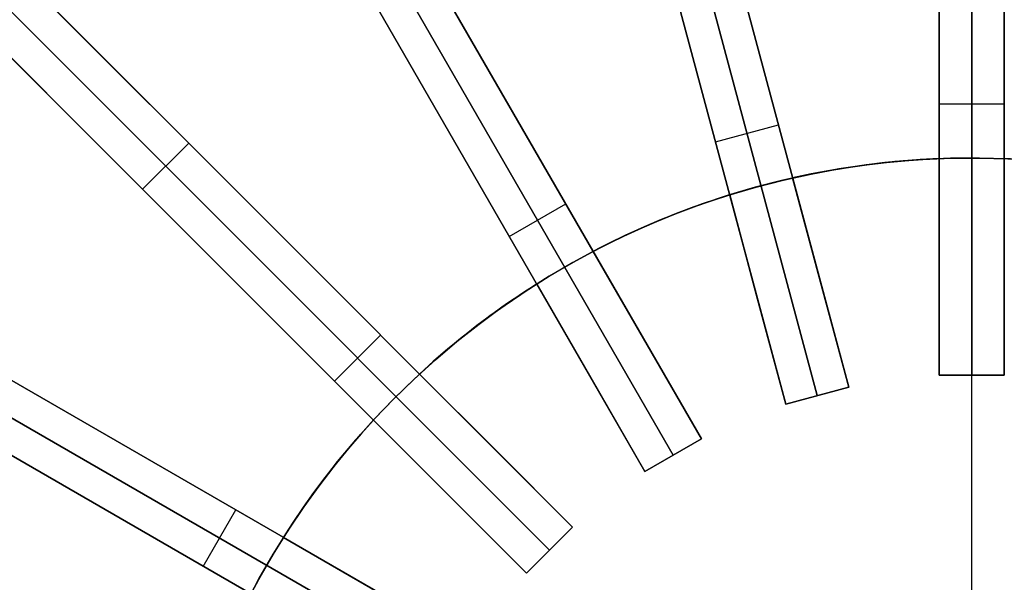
# Model space of a CAD drawing. Header units: millimetres. Extents: x 240 to 1220, y -2840 to -1860.
# Tile 9 of 21: x 555 to 736, y -2278 to -2175. Entities that reach past the tile are written whole.
import ezdxf

# ---------------------------------------------------------------- set-up
doc = ezdxf.new("R2010")
doc.units = ezdxf.units.MM

msp = doc.modelspace()

# ---------------------------------------------------------------- linework, layer by layer
at = {"extrusion": (0.707107, 0.707107, 1.43885e-15)}
msp.add_lwpolyline([(-1967.89, 800), (-1958.33, 799.84), (-1948.78, 799.35), (-1939.25, 798.53), (-1929.76, 797.39), (-1920.31, 795.93), (-1910.92, 794.14), (-1901.59, 792.04), (-1892.35, 789.62), (-1883.18, 786.88), (-1874.12, 783.83), (-1865.17, 780.48), (-1856.34, 776.82), (-1847.63, 772.86), (-1839.07, 768.61), (-1830.66, 764.06), (-1822.41, 759.24), (-1814.32, 754.13), (-1806.42, 748.75), (-1798.7, 743.11), (-1791.18, 737.2), (-1783.87, 731.04), (-1776.77, 724.63), (-1769.9, 717.99), (-1763.25, 711.11), (-1756.85, 704.02), (-1750.69, 696.7), (-1744.78, 689.19), (-1739.14, 681.47), (-1733.76, 673.57), (-1728.65, 665.48), (-1723.82, 657.23), (-1719.28, 648.82), (-1715.03, 640.26), (-1711.07, 631.55), (-1707.41, 622.72), (-1704.06, 613.77), (-1701.01, 604.7), (-1698.27, 595.54), (-1695.85, 586.29), (-1693.75, 576.97), (-1691.96, 567.57), (-1690.5, 558.13), (-1689.36, 548.63), (-1688.54, 539.11), (-1688.05, 529.56), (-1687.89, 520)], dxfattribs=at)
for points in [[(387.76, -1999.28), (585.75, -2197.26)], [(581.51, -2201.51), (383.52, -2003.52)], [(577.26, -2205.75), (379.28, -2007.76)], [(585.75, -2197.26), (458.47, -2069.99)], [(454.23, -2074.23), (581.51, -2201.51)], [(449.99, -2078.47), (577.26, -2205.75)], [(724, -2140), (724, -2240)], [(724, -2240), (724, -2140)], [(730, -2140), (730, -2240)], [(730, -2240), (730, -2140)], [(730, -2200), (730, -2140)], [(730, -2200), (730, -2140)], [(736, -2240), (736, -2140)], [(736, -2140), (736, -2240)], [(707.33, -2242.2), (681.44, -2145.6)], [(681.44, -2145.6), (707.33, -2242.2)], [(675.65, -2147.16), (701.53, -2243.75)], [(701.53, -2243.75), (675.65, -2147.16)], [(669.85, -2148.71), (695.73, -2245.3)], [(695.73, -2245.3), (669.85, -2148.71)], [(680.2, -2251.74), (630.2, -2165.13)], [(630.2, -2165.13), (680.2, -2251.74)], [(571.61, -2183.12), (557.52, -2169.03)], [(557.52, -2169.03), (571.61, -2183.12)], [(625, -2168.13), (675, -2254.74)], [(675, -2254.74), (625, -2168.13)], [(619.8, -2171.13), (669.8, -2257.74)], [(669.8, -2257.74), (619.8, -2171.13)], [(549.03, -2177.52), (563.12, -2191.61)], [(563.12, -2191.61), (549.03, -2177.52)], [(585.75, -2197.26), (571.61, -2183.12)], [(571.61, -2183.12), (585.75, -2197.26)], [(724, -2190), (736, -2190)], [(724, -2190), (736, -2190)], [(563.12, -2191.61), (577.26, -2205.75)], [(577.26, -2205.75), (563.12, -2191.61)], [(682.79, -2197), (694.38, -2193.9)], [(682.79, -2197), (694.38, -2193.9)], [(585.75, -2197.26), (577.26, -2205.75)], [(585.75, -2197.26), (577.26, -2205.75)], [(585.75, -2197.26), (577.26, -2205.75)], [(585.75, -2197.26), (577.26, -2205.75)], [(585.75, -2197.26), (577.26, -2205.75)], [(585.75, -2197.26), (577.26, -2205.75)], [(585.75, -2197.26), (577.26, -2205.75)], [(577.26, -2205.75), (585.75, -2197.26)], [(577.26, -2205.75), (585.75, -2197.26)], [(577.26, -2205.75), (585.75, -2197.26)], [(656.46, -2267.98), (585.75, -2197.26)], [(585.75, -2197.26), (656.46, -2267.98)], [(736.51, -2200.14), (731.3, -2200.01), (726.1, -2200.05), (720.89, -2200.28), (715.7, -2200.68), (710.53, -2201.27), (705.38, -2202.03), (700.26, -2202.98), (695.17, -2204.1), (690.13, -2205.4), (685.14, -2206.87), (680.19, -2208.51), (675.31, -2210.32), (670.5, -2212.31), (665.76, -2214.45), (661.09, -2216.77), (656.51, -2219.24), (652.01, -2221.87), (647.61, -2224.65), (643.31, -2227.59), (639.12, -2230.67), (635.03, -2233.89), (631.06, -2237.26), (627.2, -2240.76), (623.47, -2244.4), (619.87, -2248.16), (616.41, -2252.04), (613.07, -2256.04), (609.88, -2260.16), (606.84, -2264.38), (603.94, -2268.7), (601.19, -2273.13), (598.6, -2277.65), (596.17, -2282.25)], [(724, -2200.12), (720.69, -2200.29), (717.36, -2200.53), (714.01, -2200.85), (710.64, -2201.25), (707.25, -2201.74), (703.85, -2202.3), (700.43, -2202.94), (697, -2203.67)], [(724, -2200.12), (720.69, -2200.29), (717.36, -2200.53), (714.01, -2200.85), (710.64, -2201.25), (707.25, -2201.74), (703.85, -2202.3), (700.43, -2202.94), (697, -2203.67)], [(724, -2200.12), (720.5, -2200.3), (717.03, -2200.56), (713.6, -2200.9), (710.2, -2201.31), (706.84, -2201.8), (703.52, -2202.36), (700.24, -2202.98), (697, -2203.67)], [(724, -2200.12), (720.5, -2200.3), (717.03, -2200.56), (713.6, -2200.9), (710.2, -2201.31), (706.84, -2201.8), (703.52, -2202.36), (700.24, -2202.98), (697, -2203.67)], [(724, -2200.12), (720.69, -2200.29), (717.36, -2200.53), (714.01, -2200.85), (710.64, -2201.25), (707.25, -2201.74), (703.85, -2202.3), (700.43, -2202.94), (697, -2203.67)], [(697, -2203.67), (700.24, -2202.98), (703.52, -2202.36), (706.84, -2201.8), (710.2, -2201.31), (713.6, -2200.9), (717.03, -2200.56), (720.5, -2200.3), (724, -2200.12)], [(724, -2200.12), (724, -2220)], [(724, -2220), (724, -2200.12)], [(724, -2200.12), (724, -2220)], [(724, -2220), (724, -2200.12)], [(763, -2203.67), (759.57, -2202.94), (756.15, -2202.3), (752.75, -2201.74), (749.36, -2201.25), (745.99, -2200.85), (742.64, -2200.53), (739.31, -2200.29), (736, -2200.12)], [(763, -2203.67), (759.57, -2202.94), (756.15, -2202.3), (752.75, -2201.74), (749.36, -2201.25), (745.99, -2200.85), (742.64, -2200.53), (739.31, -2200.29), (736, -2200.12)], [(736, -2220), (736, -2200.12)], [(736, -2200.12), (736, -2220)], [(736, -2220), (736, -2200.12)], [(736, -2200.12), (736, -2220)], [(763, -2203.67), (759.76, -2202.98), (756.48, -2202.36), (753.16, -2201.8), (749.8, -2201.31), (746.4, -2200.9), (742.97, -2200.56), (739.5, -2200.3), (736, -2200.12)], [(581.51, -2201.51), (652.22, -2272.22)], [(652.22, -2272.22), (581.51, -2201.51)], [(702.15, -2222.88), (697, -2203.67)], [(697, -2203.67), (702.15, -2222.88)], [(702.15, -2222.88), (697, -2203.67)], [(697, -2203.67), (702.15, -2222.88)], [(577.26, -2205.75), (647.98, -2276.46)], [(647.98, -2276.46), (577.26, -2205.75)], [(685.41, -2206.78), (682.26, -2207.8), (679.11, -2208.9), (675.96, -2210.07), (672.8, -2211.33), (669.65, -2212.67), (666.51, -2214.1), (663.38, -2215.61), (660.26, -2217.2)], [(685.41, -2206.78), (682.26, -2207.8), (679.11, -2208.9), (675.96, -2210.07), (672.8, -2211.33), (669.65, -2212.67), (666.51, -2214.1), (663.38, -2215.61), (660.26, -2217.2)], [(685.41, -2206.78), (682.08, -2207.86), (678.8, -2209.01), (675.57, -2210.22), (672.39, -2211.5), (669.27, -2212.84), (666.21, -2214.24), (663.2, -2215.69), (660.26, -2217.2)], [(685.41, -2206.78), (682.08, -2207.86), (678.8, -2209.01), (675.57, -2210.22), (672.39, -2211.5), (669.27, -2212.84), (666.21, -2214.24), (663.2, -2215.69), (660.26, -2217.2)], [(685.41, -2206.78), (682.26, -2207.8), (679.11, -2208.9), (675.96, -2210.07), (672.8, -2211.33), (669.65, -2212.67), (666.51, -2214.1), (663.38, -2215.61), (660.26, -2217.2)], [(660.26, -2217.2), (663.2, -2215.69), (666.21, -2214.24), (669.27, -2212.84), (672.39, -2211.5), (675.57, -2210.22), (678.8, -2209.01), (682.08, -2207.86), (685.41, -2206.78)], [(685.41, -2206.78), (690.56, -2225.98)], [(690.56, -2225.98), (685.41, -2206.78)], [(685.41, -2206.78), (690.56, -2225.98)], [(690.56, -2225.98), (685.41, -2206.78)], [(644.8, -2214.44), (655.2, -2208.44)], [(644.8, -2214.44), (655.2, -2208.44)], [(670.2, -2234.42), (660.26, -2217.2)], [(660.26, -2217.2), (670.2, -2234.42)], [(670.2, -2234.42), (660.26, -2217.2)], [(660.26, -2217.2), (670.2, -2234.42)], [(724, -2220), (724, -2240)], [(724, -2240), (724, -2220)], [(724, -2220), (724, -2240)], [(724, -2240), (724, -2220)], [(736, -2240), (736, -2220)], [(736, -2220), (736, -2240)], [(736, -2240), (736, -2220)], [(736, -2220), (736, -2240)], [(649.86, -2223.2), (647.09, -2225), (644.32, -2226.88), (641.58, -2228.83), (638.86, -2230.86), (636.17, -2232.97), (633.5, -2235.16), (630.86, -2237.43), (628.26, -2239.78)], [(649.86, -2223.2), (647.09, -2225), (644.32, -2226.88), (641.58, -2228.83), (638.86, -2230.86), (636.17, -2232.97), (633.5, -2235.16), (630.86, -2237.43), (628.26, -2239.78)], [(649.86, -2223.2), (646.92, -2225.11), (644.05, -2227.07), (641.25, -2229.07), (638.51, -2231.13), (635.84, -2233.23), (633.25, -2235.38), (630.72, -2237.56), (628.26, -2239.78)], [(649.86, -2223.2), (646.92, -2225.11), (644.05, -2227.07), (641.25, -2229.07), (638.51, -2231.13), (635.84, -2233.23), (633.25, -2235.38), (630.72, -2237.56), (628.26, -2239.78)], [(649.86, -2223.2), (647.09, -2225), (644.32, -2226.88), (641.58, -2228.83), (638.86, -2230.86), (636.17, -2232.97), (633.5, -2235.16), (630.86, -2237.43), (628.26, -2239.78)], [(628.26, -2239.78), (630.72, -2237.56), (633.25, -2235.38), (635.84, -2233.23), (638.51, -2231.13), (641.25, -2229.07), (644.05, -2227.07), (646.92, -2225.11), (649.86, -2223.2)], [(649.86, -2223.2), (659.8, -2240.42)], [(659.8, -2240.42), (649.86, -2223.2)], [(649.86, -2223.2), (659.8, -2240.42)], [(659.8, -2240.42), (649.86, -2223.2)], [(707.33, -2242.2), (702.15, -2222.88)], [(702.15, -2222.88), (707.33, -2242.2)], [(707.33, -2242.2), (702.15, -2222.88)], [(702.15, -2222.88), (707.33, -2242.2)], [(690.56, -2225.98), (695.73, -2245.3)], [(695.73, -2245.3), (690.56, -2225.98)], [(690.56, -2225.98), (695.73, -2245.3)], [(695.73, -2245.3), (690.56, -2225.98)], [(612.62, -2241.11), (621.11, -2232.62)], [(612.62, -2241.11), (621.11, -2232.62)], [(680.2, -2251.74), (670.2, -2234.42)], [(670.2, -2234.42), (680.2, -2251.74)], [(680.2, -2251.74), (670.2, -2234.42)], [(670.2, -2234.42), (680.2, -2251.74)], [(637.74, -2289.8), (551.13, -2239.8)], [(551.13, -2239.8), (637.74, -2289.8)], [(642.32, -2253.83), (628.26, -2239.78)], [(628.26, -2239.78), (642.32, -2253.83)], [(642.32, -2253.83), (628.26, -2239.78)], [(628.26, -2239.78), (642.32, -2253.83)], [(724, -2240), (736, -2240)], [(736, -2240), (724, -2240)], [(736, -2240), (724, -2240)], [(736, -2240), (724, -2240)], [(736, -2240), (724, -2240)], [(736, -2240), (724, -2240)], [(724, -2240), (736, -2240)], [(724, -2240), (736, -2240)], [(724, -2240), (736, -2240)], [(730, -2310), (730, -2240)], [(730, -2310), (730, -2240)], [(730, -2310), (730, -2240)], [(730, -2310), (730, -2240)], [(659.8, -2240.42), (669.8, -2257.74)], [(669.8, -2257.74), (659.8, -2240.42)], [(659.8, -2240.42), (669.8, -2257.74)], [(669.8, -2257.74), (659.8, -2240.42)], [(695.73, -2245.3), (707.33, -2242.2)], [(707.33, -2242.2), (695.73, -2245.3)], [(707.33, -2242.2), (695.73, -2245.3)], [(707.33, -2242.2), (695.73, -2245.3)], [(707.33, -2242.2), (695.73, -2245.3)], [(707.33, -2242.2), (695.73, -2245.3)], [(695.73, -2245.3), (707.33, -2242.2)], [(695.73, -2245.3), (707.33, -2242.2)], [(695.73, -2245.3), (707.33, -2242.2)], [(548.13, -2245), (634.74, -2295)], [(634.74, -2295), (548.13, -2245)], [(619.78, -2248.26), (617.56, -2250.72), (615.38, -2253.25), (613.23, -2255.84), (611.13, -2258.51), (609.07, -2261.25), (607.07, -2264.05), (605.11, -2266.92), (603.2, -2269.86)], [(619.78, -2248.26), (617.56, -2250.72), (615.38, -2253.25), (613.23, -2255.84), (611.13, -2258.51), (609.07, -2261.25), (607.07, -2264.05), (605.11, -2266.92), (603.2, -2269.86)], [(619.78, -2248.26), (617.43, -2250.86), (615.16, -2253.5), (612.97, -2256.17), (610.86, -2258.86), (608.83, -2261.58), (606.88, -2264.32), (605, -2267.09), (603.2, -2269.86)], [(619.78, -2248.26), (617.43, -2250.86), (615.16, -2253.5), (612.97, -2256.17), (610.86, -2258.86), (608.83, -2261.58), (606.88, -2264.32), (605, -2267.09), (603.2, -2269.86)], [(619.78, -2248.26), (617.56, -2250.72), (615.38, -2253.25), (613.23, -2255.84), (611.13, -2258.51), (609.07, -2261.25), (607.07, -2264.05), (605.11, -2266.92), (603.2, -2269.86)], [(603.2, -2269.86), (605, -2267.09), (606.88, -2264.32), (608.83, -2261.58), (610.86, -2258.86), (612.97, -2256.17), (615.16, -2253.5), (617.43, -2250.86), (619.78, -2248.26)], [(619.78, -2248.26), (633.83, -2262.32)], [(633.83, -2262.32), (619.78, -2248.26)], [(619.78, -2248.26), (633.83, -2262.32)], [(633.83, -2262.32), (619.78, -2248.26)], [(545.13, -2250.2), (631.74, -2300.2)], [(631.74, -2300.2), (545.13, -2250.2)], [(669.8, -2257.74), (680.2, -2251.74)], [(680.2, -2251.74), (669.8, -2257.74)], [(680.2, -2251.74), (669.8, -2257.74)], [(680.2, -2251.74), (669.8, -2257.74)], [(680.2, -2251.74), (669.8, -2257.74)], [(680.2, -2251.74), (669.8, -2257.74)], [(669.8, -2257.74), (680.2, -2251.74)], [(669.8, -2257.74), (680.2, -2251.74)], [(669.8, -2257.74), (680.2, -2251.74)], [(656.46, -2267.98), (642.32, -2253.83)], [(642.32, -2253.83), (656.46, -2267.98)], [(656.46, -2267.98), (642.32, -2253.83)], [(642.32, -2253.83), (656.46, -2267.98)], [(633.83, -2262.32), (647.98, -2276.46)], [(647.98, -2276.46), (633.83, -2262.32)], [(633.83, -2262.32), (647.98, -2276.46)], [(647.98, -2276.46), (633.83, -2262.32)], [(588.44, -2275.2), (594.44, -2264.8)], [(588.44, -2275.2), (594.44, -2264.8)], [(647.98, -2276.46), (656.46, -2267.98)], [(656.46, -2267.98), (647.98, -2276.46)], [(656.46, -2267.98), (647.98, -2276.46)], [(656.46, -2267.98), (647.98, -2276.46)], [(656.46, -2267.98), (647.98, -2276.46)], [(656.46, -2267.98), (647.98, -2276.46)], [(647.98, -2276.46), (656.46, -2267.98)], [(647.98, -2276.46), (656.46, -2267.98)], [(647.98, -2276.46), (656.46, -2267.98)], [(620.42, -2279.8), (603.2, -2269.86)], [(603.2, -2269.86), (620.42, -2279.8)], [(620.42, -2279.8), (603.2, -2269.86)], [(603.2, -2269.86), (620.42, -2279.8)]]:
    msp.add_lwpolyline(points)
at = {"extrusion": (0.707107, 0.707107, -8.47198e-16)}
msp.add_lwpolyline([(-1687.89, 520), (-1688.05, 529.56), (-1688.54, 539.11), (-1689.36, 548.63), (-1690.5, 558.13), (-1691.96, 567.57), (-1693.75, 576.97), (-1695.85, 586.29), (-1698.27, 595.54), (-1701.01, 604.7), (-1704.06, 613.77), (-1707.41, 622.72), (-1711.07, 631.55), (-1715.03, 640.26), (-1719.28, 648.82), (-1723.82, 657.23), (-1728.65, 665.48), (-1733.76, 673.57), (-1739.14, 681.47), (-1744.78, 689.19), (-1750.69, 696.7), (-1756.85, 704.02), (-1763.25, 711.11), (-1769.9, 717.99), (-1776.77, 724.63), (-1783.87, 731.04), (-1791.18, 737.2), (-1798.7, 743.11), (-1806.42, 748.75), (-1814.32, 754.13), (-1822.41, 759.24), (-1830.66, 764.06), (-1839.07, 768.61), (-1847.63, 772.86), (-1856.34, 776.82), (-1865.17, 780.48), (-1874.12, 783.83), (-1883.18, 786.88), (-1892.35, 789.62), (-1901.59, 792.04), (-1910.92, 794.14), (-1920.31, 795.93), (-1929.76, 797.39), (-1939.25, 798.53), (-1948.78, 799.35), (-1958.33, 799.84), (-1967.89, 800)], dxfattribs=at)
at = {"extrusion": (0.707107, 0.707107, 2.71334e-16)}
msp.add_lwpolyline([(-1687.89, 520), (-1688.05, 529.56), (-1688.54, 539.11), (-1689.36, 548.63), (-1690.5, 558.13), (-1691.96, 567.57), (-1693.75, 576.97), (-1695.85, 586.29), (-1698.27, 595.54), (-1701.01, 604.7), (-1704.06, 613.77), (-1707.41, 622.72), (-1711.07, 631.55), (-1715.03, 640.26), (-1719.28, 648.82), (-1723.82, 657.23), (-1728.65, 665.48), (-1733.76, 673.57), (-1739.14, 681.47), (-1744.78, 689.19), (-1750.69, 696.7), (-1756.85, 704.02), (-1763.25, 711.11), (-1769.9, 717.99), (-1776.77, 724.63), (-1783.87, 731.04), (-1791.18, 737.2), (-1798.7, 743.11), (-1806.42, 748.75), (-1814.32, 754.13), (-1822.41, 759.24), (-1830.66, 764.06), (-1839.07, 768.61), (-1847.63, 772.86), (-1856.34, 776.82), (-1865.17, 780.48), (-1874.12, 783.83), (-1883.18, 786.88), (-1892.35, 789.62), (-1901.59, 792.04), (-1910.92, 794.14), (-1920.31, 795.93), (-1929.76, 797.39), (-1939.25, 798.53), (-1948.78, 799.35), (-1958.33, 799.84), (-1967.89, 800)], dxfattribs=at)
at = {"extrusion": (0.707107, 0.707107, -1.5467e-15)}
msp.add_lwpolyline([(-1787.89, 520), (-1787.99, 526.15), (-1788.31, 532.28), (-1788.83, 538.41), (-1789.57, 544.51), (-1790.51, 550.58), (-1791.65, 556.62), (-1793.01, 562.62), (-1794.56, 568.56), (-1796.32, 574.45), (-1798.28, 580.28), (-1800.44, 586.03), (-1802.79, 591.71), (-1805.34, 597.31), (-1808.07, 602.81), (-1810.99, 608.22), (-1814.09, 613.53), (-1817.38, 618.72), (-1820.83, 623.8), (-1824.46, 628.76), (-1828.26, 633.6), (-1832.22, 638.3), (-1836.34, 642.86), (-1840.61, 647.28), (-1845.03, 651.55), (-1849.59, 655.67), (-1854.29, 659.63), (-1859.13, 663.42), (-1864.09, 667.05), (-1869.17, 670.51), (-1874.36, 673.8), (-1879.67, 676.9), (-1885.08, 679.82), (-1890.58, 682.55), (-1896.18, 685.1), (-1901.86, 687.45), (-1907.61, 689.61), (-1913.44, 691.57), (-1919.33, 693.33), (-1925.27, 694.88), (-1931.27, 696.24), (-1937.31, 697.38), (-1943.38, 698.32), (-1949.48, 699.06), (-1955.61, 699.58), (-1961.74, 699.9), (-1967.89, 700)], dxfattribs=at)
at = {"extrusion": (0.707107, 0.707107, 1.09354e-15)}
msp.add_lwpolyline([(-1787.89, 520), (-1787.99, 526.15), (-1788.31, 532.28), (-1788.83, 538.41), (-1789.57, 544.51), (-1790.51, 550.58), (-1791.65, 556.62), (-1793.01, 562.62), (-1794.56, 568.56), (-1796.32, 574.45), (-1798.28, 580.28), (-1800.44, 586.03), (-1802.79, 591.71), (-1805.34, 597.31), (-1808.07, 602.81), (-1810.99, 608.22), (-1814.09, 613.53), (-1817.38, 618.72), (-1820.83, 623.8), (-1824.46, 628.76), (-1828.26, 633.6), (-1832.22, 638.3), (-1836.34, 642.86), (-1840.61, 647.28), (-1845.03, 651.55), (-1849.59, 655.67), (-1854.29, 659.63), (-1859.13, 663.42), (-1864.09, 667.05), (-1869.17, 670.51), (-1874.36, 673.8), (-1879.67, 676.9), (-1885.08, 679.82), (-1890.58, 682.55), (-1896.18, 685.1), (-1901.86, 687.45), (-1907.61, 689.61), (-1913.44, 691.57), (-1919.33, 693.33), (-1925.27, 694.88), (-1931.27, 696.24), (-1937.31, 697.38), (-1943.38, 698.32), (-1949.48, 699.06), (-1955.61, 699.58), (-1961.74, 699.9), (-1967.89, 700)], dxfattribs=at)
at = {"extrusion": (0.707107, 0.707107, 8.55583e-16)}
msp.add_lwpolyline([(-1967.89, 700), (-1961.74, 699.9), (-1955.61, 699.58), (-1949.48, 699.06), (-1943.38, 698.32), (-1937.31, 697.38), (-1931.27, 696.24), (-1925.27, 694.88), (-1919.33, 693.33), (-1913.44, 691.57), (-1907.61, 689.61), (-1901.86, 687.45), (-1896.18, 685.1), (-1890.58, 682.55), (-1885.08, 679.82), (-1879.67, 676.9), (-1874.36, 673.8), (-1869.17, 670.51), (-1864.09, 667.05), (-1859.13, 663.42), (-1854.29, 659.63), (-1849.59, 655.67), (-1845.03, 651.55), (-1840.61, 647.28), (-1836.34, 642.86), (-1832.22, 638.3), (-1828.26, 633.6), (-1824.46, 628.76), (-1820.83, 623.8), (-1817.38, 618.72), (-1814.09, 613.53), (-1810.99, 608.22), (-1808.07, 602.81), (-1805.34, 597.31), (-1802.79, 591.71), (-1800.44, 586.03), (-1798.28, 580.28), (-1796.32, 574.45), (-1794.56, 568.56), (-1793.01, 562.62), (-1791.65, 556.62), (-1790.51, 550.58), (-1789.57, 544.51), (-1788.83, 538.41), (-1788.31, 532.28), (-1787.99, 526.15), (-1787.89, 520)], dxfattribs=at)
at = {"extrusion": (1, 0, 0)}
for points in [[(-2197.26, 1050), (-2197.26, 800)], [(-2197.26, -50), (-2197.26, -6)], [(-2197.26, 6), (-2197.26, 50)], [(-2200.12, 762), (-2200.12, 750)], [(-2200.12, 988), (-2200.12, 1000)], [(-2200, -6.01), (-2200, 6.01)], [(-2200.12, 750), (-2200.12, 762)], [(-2200.12, 988), (-2200.12, 1000)], [(-2201.51, 800), (-2201.51, 1050)], [(-2201.51, -6), (-2201.51, -50)], [(-2201.51, 50), (-2201.51, 6)], [(-2203.67, 750), (-2203.67, 762)], [(-2203.67, 988), (-2203.67, 1000)], [(-2205.75, 800), (-2205.75, 1050)], [(-2205.75, -6), (-2205.75, -50)], [(-2205.75, 50), (-2205.75, 6)], [(-2206.78, 762), (-2206.78, 750)], [(-2206.78, 988), (-2206.78, 1000)], [(-2217.2, 750), (-2217.2, 762)], [(-2217.2, 988), (-2217.2, 1000)], [(-2223.2, 762), (-2223.2, 750)], [(-2223.2, 988), (-2223.2, 1000)], [(-2239.78, 750), (-2239.78, 762)], [(-2239.78, 988), (-2239.78, 1000)], [(-2240, 750), (-2240, 700)], [(-2240, 988), (-2240, 762)], [(-2240, 1050), (-2240, 1000)], [(-2240, 988), (-2240, 762)], [(-2240, 1050), (-2240, 1000)], [(-2240, 750), (-2240, 700)], [(-2240, 762), (-2240, 988)], [(-2240, 1000), (-2240, 1050)], [(-2240, 700), (-2240, 750)], [(-2242.2, 762), (-2242.2, 988)], [(-2242.2, 1000), (-2242.2, 1050)], [(-2242.2, 700), (-2242.2, 750)], [(-2245.3, 750), (-2245.3, 700)], [(-2245.3, 988), (-2245.3, 762)], [(-2245.3, 1050), (-2245.3, 1000)], [(-2243.75, 988), (-2243.75, 762)], [(-2243.75, 1050), (-2243.75, 1000)], [(-2243.75, 750), (-2243.75, 700)], [(-2248.26, 762), (-2248.26, 750)], [(-2248.26, 988), (-2248.26, 1000)], [(-2251.74, 762), (-2251.74, 988)], [(-2251.74, 1000), (-2251.74, 1050)], [(-2251.74, 750), (-2251.74, 700)], [(-2254.74, 988), (-2254.74, 762)], [(-2254.74, 1050), (-2254.74, 1000)], [(-2254.74, 750), (-2254.74, 700)], [(-2257.74, 750), (-2257.74, 700)], [(-2257.74, 988), (-2257.74, 762)], [(-2257.74, 1050), (-2257.74, 1000)], [(-2267.98, 762), (-2267.98, 988)], [(-2267.98, 1000), (-2267.98, 1050)], [(-2267.98, 700), (-2267.98, 750)], [(-2269.86, 750), (-2269.86, 762)], [(-2269.86, 988), (-2269.86, 1000)], [(-2272.22, 988), (-2272.22, 762)], [(-2272.22, 1050), (-2272.22, 1000)], [(-2272.22, 750), (-2272.22, 700)], [(-2276.46, 750), (-2276.46, 700)], [(-2276.46, 988), (-2276.46, 762)], [(-2276.46, 1050), (-2276.46, 1000)]]:
    msp.add_lwpolyline(points, dxfattribs=at)
at = {"extrusion": (3.33333e-05, -4.38842e-06, 1)}
msp.add_lwpolyline([(880, -2350), (879.91, -2344.8), (879.64, -2339.6), (879.19, -2334.41), (878.56, -2329.25), (877.75, -2324.11), (876.76, -2319), (875.6, -2313.93), (874.26, -2308.9), (872.75, -2303.92), (871.06, -2298.99), (869.21, -2294.13), (867.19, -2289.34), (865, -2284.61), (862.65, -2279.97), (860.14, -2275.41), (857.47, -2270.94), (854.65, -2266.57), (851.69, -2262.29), (848.57, -2258.12), (845.31, -2254.07), (841.91, -2250.12), (838.38, -2246.3), (834.72, -2242.6), (830.93, -2239.04), (827.02, -2235.6), (822.99, -2232.31), (818.86, -2229.15), (814.61, -2226.14), (810.26, -2223.28), (805.82, -2220.57), (801.28, -2218.02), (796.66, -2215.63), (791.96, -2213.39), (787.18, -2211.33), (782.34, -2209.43), (777.43, -2207.7), (772.47, -2206.14), (767.45, -2204.75), (762.39, -2203.54), (757.29, -2202.5), (752.16, -2201.65), (747, -2200.97), (741.82, -2200.47), (736.62, -2200.15), (731.42, -2200.01), (726.22, -2200.05), (721.02, -2200.27), (715.83, -2200.67), (710.66, -2201.25), (705.51, -2202.01), (700.39, -2202.95), (695.31, -2204.07), (690.26, -2205.36), (685.27, -2206.82), (680.33, -2208.46), (675.45, -2210.27), (670.64, -2212.25), (665.89, -2214.39), (661.23, -2216.69), (656.65, -2219.16), (652.15, -2221.78), (647.75, -2224.56), (643.45, -2227.49), (639.25, -2230.57), (635.16, -2233.79), (631.19, -2237.15), (627.33, -2240.64), (623.6, -2244.27), (620, -2248.02), (616.53, -2251.9), (613.19, -2255.9), (610, -2260.01), (606.95, -2264.22), (604.05, -2268.54), (601.3, -2272.96), (598.7, -2277.47), (596.26, -2282.07), (593.99, -2286.75), (591.88, -2291.51), (589.93, -2296.33), (588.15, -2301.22), (586.55, -2306.17), (585.11, -2311.18)], dxfattribs=at)
at = {"extrusion": (-3.33333e-05, 4.38842e-06, 1)}
msp.add_lwpolyline([(585.11, -2311.18), (586.55, -2306.17), (588.15, -2301.22), (589.93, -2296.33), (591.88, -2291.51), (593.99, -2286.75), (596.26, -2282.07), (598.7, -2277.47), (601.3, -2272.96), (604.05, -2268.54), (606.95, -2264.22), (610, -2260.01), (613.19, -2255.9), (616.53, -2251.9), (620, -2248.02), (623.6, -2244.27), (627.33, -2240.64), (631.19, -2237.15), (635.16, -2233.79), (639.25, -2230.57), (643.45, -2227.49), (647.75, -2224.56), (652.15, -2221.78), (656.65, -2219.16), (661.23, -2216.69), (665.89, -2214.39), (670.64, -2212.25), (675.45, -2210.27), (680.33, -2208.46), (685.27, -2206.82), (690.26, -2205.36), (695.31, -2204.07), (700.39, -2202.95), (705.51, -2202.01), (710.66, -2201.25), (715.83, -2200.67), (721.02, -2200.27), (726.22, -2200.05), (731.42, -2200.01), (736.62, -2200.15), (741.82, -2200.47), (747, -2200.97), (752.16, -2201.65), (757.29, -2202.5), (762.39, -2203.54), (767.45, -2204.75), (772.47, -2206.14), (777.43, -2207.7), (782.34, -2209.43), (787.18, -2211.33), (791.96, -2213.39), (796.66, -2215.63), (801.28, -2218.02), (805.82, -2220.57), (810.26, -2223.28), (814.61, -2226.14), (818.86, -2229.15), (822.99, -2232.31), (827.02, -2235.6), (830.93, -2239.04), (834.72, -2242.6), (838.38, -2246.3), (841.91, -2250.12), (845.31, -2254.07), (848.57, -2258.12), (851.69, -2262.29), (854.65, -2266.57), (857.47, -2270.94), (860.14, -2275.41), (862.65, -2279.97), (865, -2284.61), (867.19, -2289.34), (869.21, -2294.13), (871.06, -2298.99), (872.75, -2303.92), (874.26, -2308.9), (875.6, -2313.93), (876.76, -2319), (877.75, -2324.11), (878.56, -2329.25), (879.19, -2334.41), (879.64, -2339.6), (879.91, -2344.8), (880, -2350)], dxfattribs=at)

doc.saveas('drawing.dxf')
